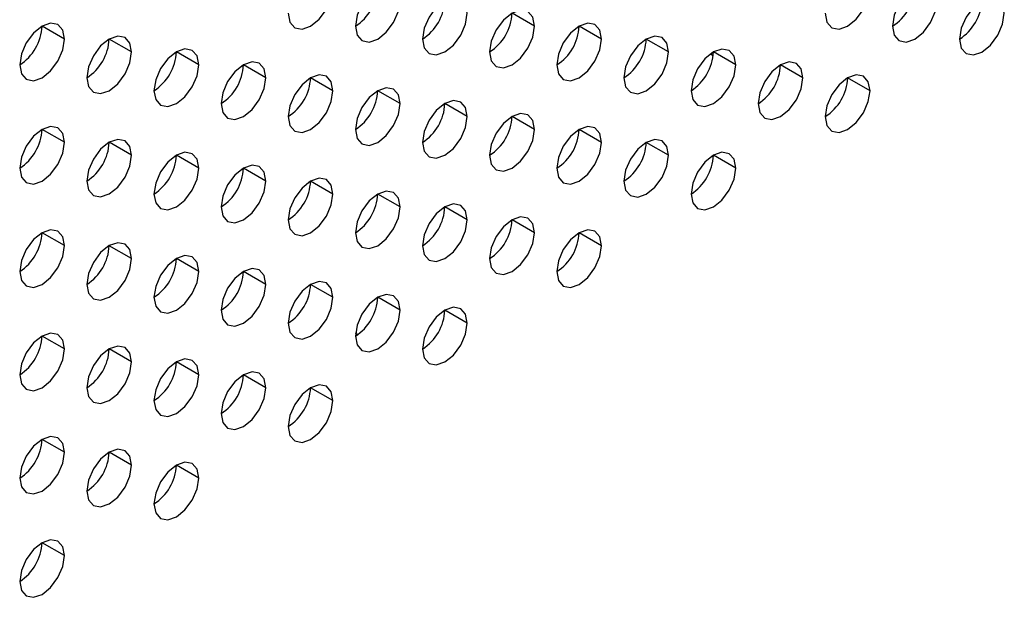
# Model space of a CAD drawing. Header units: millimetres. Extents: x 0 to 1118, y 0 to 864.
# Tile 221 of 256: x 959.7 to 962.82, y 675.05 to 676.87. Entities that reach past the tile are written whole.
import ezdxf

# ---------------------------------------------------------------- set-up
doc = ezdxf.new("R2010")
doc.units = ezdxf.units.MM

msp = doc.modelspace()

# ---------------------------------------------------------------- linework, layer by layer
at = {"color": 7, "linetype": 'Continuous', "lineweight": 25}
for p, q in [((961.3313, 676.8541), (961.2606, 676.8949)), ((959.8463, 676.8134), (959.7756, 676.8542)), ((961.5434, 676.8132), (961.4727, 676.8541)), ((960.0585, 676.7726), (959.9878, 676.8134)), ((961.7555, 676.7724), (961.6848, 676.8132)), ((960.2706, 676.7317), (960.1999, 676.7725)), ((961.8879, 676.7665), (961.8964, 676.7616)), ((961.9677, 676.7315), (961.897, 676.7724)), ((960.4827, 676.6909), (960.412, 676.7317)), ((962.1798, 676.6907), (962.1091, 676.7315)), ((960.6949, 676.65), (960.6242, 676.6908)), ((962.3919, 676.6499), (962.3212, 676.6907)), ((960.907, 676.6092), (960.8363, 676.65)), ((961.1191, 676.5683), (961.0484, 676.6091)), ((961.3313, 676.5275), (961.2606, 676.5683)), ((959.8463, 676.4868), (959.7756, 676.5276)), ((961.5434, 676.4866), (961.4727, 676.5274)), ((960.0585, 676.4459), (959.9878, 676.4868)), ((961.7555, 676.4458), (961.6848, 676.4866)), ((960.2706, 676.4051), (960.1999, 676.4459)), ((961.9677, 676.4049), (961.897, 676.4457)), ((960.4827, 676.3642), (960.412, 676.4051)), ((960.6949, 676.3234), (960.6242, 676.3642)), ((960.907, 676.2825), (960.8363, 676.3234)), ((961.1191, 676.2417), (961.0484, 676.2825)), ((961.3313, 676.2009), (961.2606, 676.2417)), ((959.8463, 676.1602), (959.7756, 676.201)), ((961.5434, 676.16), (961.4727, 676.2008)), ((960.0585, 676.1193), (959.9878, 676.1601)), ((960.2706, 676.0785), (960.1999, 676.1193)), ((960.4827, 676.0376), (960.412, 676.0784)), ((960.6949, 675.9968), (960.6242, 676.0376)), ((960.907, 675.9559), (960.8363, 675.9968)), ((961.1191, 675.9151), (961.0484, 675.9559)), ((959.8463, 675.8335), (959.7756, 675.8744)), ((960.7734, 675.8793), (960.766, 675.8836)), ((960.0585, 675.7927), (959.9878, 675.8335)), ((960.2706, 675.7519), (960.1999, 675.7927)), ((960.4827, 675.711), (960.412, 675.7518)), ((960.6949, 675.6702), (960.6242, 675.711)), ((959.8463, 675.5069), (959.7756, 675.5478)), ((960.0585, 675.4661), (959.9878, 675.5069)), ((960.2706, 675.4252), (960.1999, 675.4661)), ((959.8463, 675.1803), (959.7756, 675.2211))]:
    msp.add_line(p, q, dxfattribs=at)
at = {"color": 7, "linetype": 'Continuous', "lineweight": 25, "flags": 128}
for points in [[(960.907, 676.9358), (960.9016, 676.9639), (960.8863, 676.9816), (960.8634, 676.986), (960.8363, 676.9766), (960.8092, 676.9548), (960.7863, 676.9238), (960.771, 676.8885), (960.7656, 676.8541)], [(962.6041, 676.9356), (962.5987, 676.9638), (962.5833, 676.9814), (962.5604, 676.9859), (962.5333, 676.9765), (962.5063, 676.9546), (962.4833, 676.9237), (962.468, 676.8883), (962.4626, 676.854)], [(960.5534, 676.895), (960.5588, 676.8668), (960.5742, 676.8492), (960.5971, 676.8447), (960.6242, 676.8542), (960.6512, 676.876), (960.6742, 676.9069), (960.6895, 676.9423), (960.6949, 676.9766)], [(962.2505, 676.8948), (962.2559, 676.8667), (962.2712, 676.849), (962.2942, 676.8446), (962.3212, 676.854), (962.3483, 676.8758), (962.3712, 676.9068), (962.3865, 676.9421), (962.3919, 676.9765)], [(960.7656, 676.8541), (960.771, 676.826), (960.7863, 676.8084), (960.8092, 676.8039), (960.8363, 676.8133), (960.8634, 676.8351), (960.8863, 676.8661), (960.9016, 676.9014), (960.907, 676.9358)], [(961.1191, 676.8949), (961.1138, 676.9231), (961.0984, 676.9407), (961.0755, 676.9452), (961.0484, 676.9358), (961.0214, 676.9139), (960.9984, 676.883), (960.9831, 676.8476), (960.9777, 676.8133)], [(962.4626, 676.854), (962.468, 676.8258), (962.4833, 676.8082), (962.5063, 676.8037), (962.5333, 676.8131), (962.5604, 676.835), (962.5833, 676.8659), (962.5987, 676.9013), (962.6041, 676.9356)], [(962.8162, 676.8948), (962.8108, 676.9229), (962.7955, 676.9406), (962.7725, 676.945), (962.7455, 676.9356), (962.7184, 676.9138), (962.6955, 676.8828), (962.6802, 676.8475), (962.6748, 676.8131)], [(960.9777, 676.8133), (960.9831, 676.7852), (960.9984, 676.7675), (961.0214, 676.7631), (961.0484, 676.7725), (961.0755, 676.7943), (961.0984, 676.8252), (961.1138, 676.8606), (961.1191, 676.8949)], [(961.3313, 676.8541), (961.3259, 676.8822), (961.3106, 676.8999), (961.2876, 676.9043), (961.2606, 676.8949), (961.2335, 676.8731), (961.2106, 676.8421), (961.1952, 676.8068), (961.1898, 676.7724)], [(962.6748, 676.8131), (962.6802, 676.785), (962.6955, 676.7673), (962.7184, 676.7629), (962.7455, 676.7723), (962.7725, 676.7941), (962.7955, 676.8251), (962.8108, 676.8604), (962.8162, 676.8948)], [(959.8463, 676.8134), (959.841, 676.8415), (959.8256, 676.8592), (959.8027, 676.8636), (959.7756, 676.8542), (959.7486, 676.8324), (959.7256, 676.8015), (959.7103, 676.7661), (959.7049, 676.7318)], [(961.5434, 676.8132), (961.538, 676.8414), (961.5227, 676.859), (961.4997, 676.8635), (961.4727, 676.8541), (961.4456, 676.8322), (961.4227, 676.8013), (961.4074, 676.766), (961.402, 676.7316)], [(961.1898, 676.7724), (961.1952, 676.7443), (961.2106, 676.7267), (961.2335, 676.7222), (961.2606, 676.7316), (961.2876, 676.7534), (961.3106, 676.7844), (961.3259, 676.8197), (961.3313, 676.8541)], [(959.7049, 676.7318), (959.7103, 676.7036), (959.7256, 676.686), (959.7486, 676.6815), (959.7756, 676.6909), (959.8027, 676.7128), (959.8256, 676.7437), (959.841, 676.779), (959.8463, 676.8134)], [(960.0585, 676.7726), (960.0531, 676.8007), (960.0378, 676.8183), (960.0148, 676.8228), (959.9878, 676.8134), (959.9607, 676.7915), (959.9378, 676.7606), (959.9224, 676.7253), (959.9171, 676.6909)], [(961.402, 676.7316), (961.4074, 676.7035), (961.4227, 676.6858), (961.4456, 676.6814), (961.4727, 676.6908), (961.4997, 676.7126), (961.5227, 676.7435), (961.538, 676.7789), (961.5434, 676.8132)], [(961.7555, 676.7724), (961.7501, 676.8005), (961.7348, 676.8182), (961.7119, 676.8226), (961.6848, 676.8132), (961.6578, 676.7914), (961.6348, 676.7604), (961.6195, 676.7251), (961.6141, 676.6908)], [(959.9171, 676.6909), (959.9224, 676.6628), (959.9378, 676.6451), (959.9607, 676.6407), (959.9878, 676.6501), (960.0148, 676.6719), (960.0378, 676.7029), (960.0531, 676.7382), (960.0585, 676.7726)], [(960.2706, 676.7317), (960.2652, 676.7598), (960.2499, 676.7775), (960.227, 676.7819), (960.1999, 676.7725), (960.1728, 676.7507), (960.1499, 676.7198), (960.1346, 676.6844), (960.1292, 676.6501)], [(961.6141, 676.6908), (961.6195, 676.6626), (961.6348, 676.645), (961.6578, 676.6405), (961.6848, 676.6499), (961.7119, 676.6718), (961.7348, 676.7027), (961.7501, 676.738), (961.7555, 676.7724)], [(961.9677, 676.7315), (961.9623, 676.7597), (961.947, 676.7773), (961.924, 676.7818), (961.897, 676.7724), (961.8699, 676.7505), (961.847, 676.7196), (961.8316, 676.6843), (961.8262, 676.6499)], [(960.4827, 676.6909), (960.4774, 676.719), (960.462, 676.7366), (960.4391, 676.7411), (960.412, 676.7317), (960.385, 676.7099), (960.362, 676.6789), (960.3467, 676.6436), (960.3413, 676.6092)], [(962.1798, 676.6907), (962.1744, 676.7188), (962.1591, 676.7365), (962.1361, 676.7409), (962.1091, 676.7315), (962.082, 676.7097), (962.0591, 676.6788), (962.0438, 676.6434), (962.0384, 676.6091)], [(960.1292, 676.6501), (960.1346, 676.6219), (960.1499, 676.6043), (960.1728, 676.5998), (960.1999, 676.6092), (960.227, 676.6311), (960.2499, 676.662), (960.2652, 676.6973), (960.2706, 676.7317)], [(961.8262, 676.6499), (961.8316, 676.6218), (961.847, 676.6041), (961.8699, 676.5997), (961.897, 676.6091), (961.924, 676.6309), (961.947, 676.6618), (961.9623, 676.6972), (961.9677, 676.7315)], [(960.3413, 676.6092), (960.3467, 676.5811), (960.362, 676.5634), (960.385, 676.559), (960.412, 676.5684), (960.4391, 676.5902), (960.462, 676.6212), (960.4774, 676.6565), (960.4827, 676.6909)], [(960.6949, 676.65), (960.6895, 676.6781), (960.6742, 676.6958), (960.6512, 676.7002), (960.6242, 676.6908), (960.5971, 676.669), (960.5742, 676.6381), (960.5588, 676.6027), (960.5534, 676.5684)], [(962.0384, 676.6091), (962.0438, 676.5809), (962.0591, 676.5633), (962.082, 676.5588), (962.1091, 676.5682), (962.1361, 676.5901), (962.1591, 676.621), (962.1744, 676.6563), (962.1798, 676.6907)], [(962.3919, 676.6499), (962.3865, 676.678), (962.3712, 676.6956), (962.3483, 676.7001), (962.3212, 676.6907), (962.2942, 676.6688), (962.2712, 676.6379), (962.2559, 676.6026), (962.2505, 676.5682)], [(960.5534, 676.5684), (960.5588, 676.5402), (960.5742, 676.5226), (960.5971, 676.5181), (960.6242, 676.5275), (960.6512, 676.5494), (960.6742, 676.5803), (960.6895, 676.6157), (960.6949, 676.65)], [(960.907, 676.6092), (960.9016, 676.6373), (960.8863, 676.6549), (960.8634, 676.6594), (960.8363, 676.65), (960.8092, 676.6282), (960.7863, 676.5972), (960.771, 676.5619), (960.7656, 676.5275)], [(962.2505, 676.5682), (962.2559, 676.5401), (962.2712, 676.5224), (962.2942, 676.518), (962.3212, 676.5274), (962.3483, 676.5492), (962.3712, 676.5802), (962.3865, 676.6155), (962.3919, 676.6499)], [(960.7656, 676.5275), (960.771, 676.4994), (960.7863, 676.4817), (960.8092, 676.4773), (960.8363, 676.4867), (960.8634, 676.5085), (960.8863, 676.5395), (960.9016, 676.5748), (960.907, 676.6092)], [(961.1191, 676.5683), (961.1138, 676.5965), (961.0984, 676.6141), (961.0755, 676.6186), (961.0484, 676.6091), (961.0214, 676.5873), (960.9984, 676.5564), (960.9831, 676.521), (960.9777, 676.4867)], [(961.3313, 676.5275), (961.3259, 676.5556), (961.3106, 676.5733), (961.2876, 676.5777), (961.2606, 676.5683), (961.2335, 676.5465), (961.2106, 676.5155), (961.1952, 676.4802), (961.1898, 676.4458)], [(960.9777, 676.4867), (960.9831, 676.4585), (960.9984, 676.4409), (961.0214, 676.4364), (961.0484, 676.4458), (961.0755, 676.4677), (961.0984, 676.4986), (961.1138, 676.534), (961.1191, 676.5683)], [(959.8463, 676.4868), (959.841, 676.5149), (959.8256, 676.5326), (959.8027, 676.537), (959.7756, 676.5276), (959.7486, 676.5058), (959.7256, 676.4748), (959.7103, 676.4395), (959.7049, 676.4051)], [(961.1898, 676.4458), (961.1952, 676.4177), (961.2106, 676.4), (961.2335, 676.3956), (961.2606, 676.405), (961.2876, 676.4268), (961.3106, 676.4578), (961.3259, 676.4931), (961.3313, 676.5275)], [(961.5434, 676.4866), (961.538, 676.5148), (961.5227, 676.5324), (961.4997, 676.5369), (961.4727, 676.5275), (961.4456, 676.5056), (961.4227, 676.4747), (961.4074, 676.4393), (961.402, 676.405)], [(959.7049, 676.4051), (959.7103, 676.377), (959.7256, 676.3594), (959.7486, 676.3549), (959.7756, 676.3643), (959.8027, 676.3861), (959.8256, 676.4171), (959.841, 676.4524), (959.8463, 676.4868)], [(960.0585, 676.4459), (960.0531, 676.4741), (960.0378, 676.4917), (960.0148, 676.4962), (959.9878, 676.4868), (959.9607, 676.4649), (959.9378, 676.434), (959.9224, 676.3986), (959.9171, 676.3643)], [(961.402, 676.405), (961.4074, 676.3768), (961.4227, 676.3592), (961.4456, 676.3547), (961.4727, 676.3641), (961.4997, 676.386), (961.5227, 676.4169), (961.538, 676.4523), (961.5434, 676.4866)], [(961.7555, 676.4458), (961.7501, 676.4739), (961.7348, 676.4916), (961.7119, 676.496), (961.6848, 676.4866), (961.6578, 676.4648), (961.6348, 676.4338), (961.6195, 676.3985), (961.6141, 676.3641)], [(960.2706, 676.4051), (960.2652, 676.4332), (960.2499, 676.4509), (960.227, 676.4553), (960.1999, 676.4459), (960.1728, 676.4241), (960.1499, 676.3931), (960.1346, 676.3578), (960.1292, 676.3234)], [(961.9677, 676.4049), (961.9623, 676.4331), (961.947, 676.4507), (961.924, 676.4552), (961.897, 676.4458), (961.8699, 676.4239), (961.847, 676.393), (961.8316, 676.3576), (961.8262, 676.3233)], [(959.9171, 676.3643), (959.9224, 676.3362), (959.9378, 676.3185), (959.9607, 676.3141), (959.9878, 676.3235), (960.0148, 676.3453), (960.0378, 676.3762), (960.0531, 676.4116), (960.0585, 676.4459)], [(961.6141, 676.3641), (961.6195, 676.336), (961.6348, 676.3184), (961.6578, 676.3139), (961.6848, 676.3233), (961.7119, 676.3451), (961.7348, 676.3761), (961.7501, 676.4114), (961.7555, 676.4458)], [(960.1292, 676.3234), (960.1346, 676.2953), (960.1499, 676.2777), (960.1728, 676.2732), (960.1999, 676.2826), (960.227, 676.3044), (960.2499, 676.3354), (960.2652, 676.3707), (960.2706, 676.4051)], [(960.4827, 676.3642), (960.4774, 676.3924), (960.462, 676.41), (960.4391, 676.4145), (960.412, 676.4051), (960.385, 676.3832), (960.362, 676.3523), (960.3467, 676.317), (960.3413, 676.2826)], [(961.8262, 676.3233), (961.8316, 676.2951), (961.847, 676.2775), (961.8699, 676.273), (961.897, 676.2825), (961.924, 676.3043), (961.947, 676.3352), (961.9623, 676.3706), (961.9677, 676.4049)], [(960.3413, 676.2826), (960.3467, 676.2545), (960.362, 676.2368), (960.385, 676.2324), (960.412, 676.2418), (960.4391, 676.2636), (960.462, 676.2945), (960.4774, 676.3299), (960.4827, 676.3642)], [(960.6949, 676.3234), (960.6895, 676.3515), (960.6742, 676.3692), (960.6512, 676.3736), (960.6242, 676.3642), (960.5971, 676.3424), (960.5742, 676.3114), (960.5588, 676.2761), (960.5534, 676.2418)], [(960.907, 676.2825), (960.9016, 676.3107), (960.8863, 676.3283), (960.8634, 676.3328), (960.8363, 676.3234), (960.8092, 676.3015), (960.7863, 676.2706), (960.771, 676.2353), (960.7656, 676.2009)], [(960.5534, 676.2418), (960.5588, 676.2136), (960.5742, 676.196), (960.5971, 676.1915), (960.6242, 676.2009), (960.6512, 676.2228), (960.6742, 676.2537), (960.6895, 676.289), (960.6949, 676.3234)], [(960.7656, 676.2009), (960.771, 676.1728), (960.7863, 676.1551), (960.8092, 676.1507), (960.8363, 676.1601), (960.8634, 676.1819), (960.8863, 676.2129), (960.9016, 676.2482), (960.907, 676.2825)], [(961.1191, 676.2417), (961.1138, 676.2698), (961.0984, 676.2875), (961.0755, 676.2919), (961.0484, 676.2825), (961.0214, 676.2607), (960.9984, 676.2298), (960.9831, 676.1944), (960.9777, 676.1601)], [(960.9777, 676.1601), (960.9831, 676.1319), (960.9984, 676.1143), (961.0214, 676.1098), (961.0484, 676.1192), (961.0755, 676.1411), (961.0984, 676.172), (961.1138, 676.2073), (961.1191, 676.2417)], [(961.3313, 676.2009), (961.3259, 676.229), (961.3106, 676.2466), (961.2876, 676.2511), (961.2606, 676.2417), (961.2335, 676.2198), (961.2106, 676.1889), (961.1952, 676.1536), (961.1898, 676.1192)], [(959.8463, 676.1602), (959.841, 676.1883), (959.8256, 676.2059), (959.8027, 676.2104), (959.7756, 676.201), (959.7486, 676.1792), (959.7256, 676.1482), (959.7103, 676.1129), (959.7049, 676.0785)], [(961.5434, 676.16), (961.538, 676.1881), (961.5227, 676.2058), (961.4997, 676.2102), (961.4727, 676.2008), (961.4456, 676.179), (961.4227, 676.1481), (961.4074, 676.1127), (961.402, 676.0784)], [(961.1898, 676.1192), (961.1952, 676.0911), (961.2106, 676.0734), (961.2335, 676.069), (961.2606, 676.0784), (961.2876, 676.1002), (961.3106, 676.1312), (961.3259, 676.1665), (961.3313, 676.2009)], [(959.7049, 676.0785), (959.7103, 676.0504), (959.7256, 676.0327), (959.7486, 676.0283), (959.7756, 676.0377), (959.8027, 676.0595), (959.8256, 676.0905), (959.841, 676.1258), (959.8463, 676.1602)], [(960.0585, 676.1193), (960.0531, 676.1475), (960.0378, 676.1651), (960.0148, 676.1696), (959.9878, 676.1602), (959.9607, 676.1383), (959.9378, 676.1074), (959.9224, 676.072), (959.9171, 676.0377)], [(961.402, 676.0784), (961.4074, 676.0502), (961.4227, 676.0326), (961.4456, 676.0281), (961.4727, 676.0375), (961.4997, 676.0594), (961.5227, 676.0903), (961.538, 676.1257), (961.5434, 676.16)], [(959.9171, 676.0377), (959.9224, 676.0095), (959.9378, 675.9919), (959.9607, 675.9874), (959.9878, 675.9968), (960.0148, 676.0187), (960.0378, 676.0496), (960.0531, 676.085), (960.0585, 676.1193)], [(960.2706, 676.0785), (960.2652, 676.1066), (960.2499, 676.1243), (960.227, 676.1287), (960.1999, 676.1193), (960.1728, 676.0975), (960.1499, 676.0665), (960.1346, 676.0312), (960.1292, 675.9968)], [(960.4827, 676.0376), (960.4774, 676.0658), (960.462, 676.0834), (960.4391, 676.0879), (960.412, 676.0785), (960.385, 676.0566), (960.362, 676.0257), (960.3467, 675.9903), (960.3413, 675.956)], [(960.1292, 675.9968), (960.1346, 675.9687), (960.1499, 675.951), (960.1728, 675.9466), (960.1999, 675.956), (960.227, 675.9778), (960.2499, 676.0088), (960.2652, 676.0441), (960.2706, 676.0785)], [(960.3413, 675.956), (960.3467, 675.9278), (960.362, 675.9102), (960.385, 675.9057), (960.412, 675.9151), (960.4391, 675.937), (960.462, 675.9679), (960.4774, 676.0033), (960.4827, 676.0376)], [(960.6949, 675.9968), (960.6895, 676.0249), (960.6742, 676.0426), (960.6512, 676.047), (960.6242, 676.0376), (960.5971, 676.0158), (960.5742, 675.9848), (960.5588, 675.9495), (960.5534, 675.9151)], [(960.5534, 675.9151), (960.5588, 675.887), (960.5742, 675.8694), (960.5971, 675.8649), (960.6242, 675.8743), (960.6512, 675.8961), (960.6742, 675.9271), (960.6895, 675.9624), (960.6949, 675.9968)], [(960.907, 675.9559), (960.9016, 675.9841), (960.8863, 676.0017), (960.8634, 676.0062), (960.8363, 675.9968), (960.8092, 675.9749), (960.7863, 675.944), (960.771, 675.9086), (960.7656, 675.8743)], [(960.7656, 675.8743), (960.771, 675.8461), (960.7863, 675.8285), (960.8092, 675.824), (960.8363, 675.8335), (960.8634, 675.8553), (960.8863, 675.8862), (960.9016, 675.9216), (960.907, 675.9559)], [(961.1191, 675.9151), (961.1138, 675.9432), (961.0984, 675.9609), (961.0755, 675.9653), (961.0484, 675.9559), (961.0214, 675.9341), (960.9984, 675.9031), (960.9831, 675.8678), (960.9777, 675.8334)], [(960.9777, 675.8334), (960.9831, 675.8053), (960.9984, 675.7877), (961.0214, 675.7832), (961.0484, 675.7926), (961.0755, 675.8144), (961.0984, 675.8454), (961.1138, 675.8807), (961.1191, 675.9151)], [(959.8463, 675.8335), (959.841, 675.8617), (959.8256, 675.8793), (959.8027, 675.8838), (959.7756, 675.8744), (959.7486, 675.8525), (959.7256, 675.8216), (959.7103, 675.7863), (959.7049, 675.7519)], [(959.7049, 675.7519), (959.7103, 675.7238), (959.7256, 675.7061), (959.7486, 675.7017), (959.7756, 675.7111), (959.8027, 675.7329), (959.8256, 675.7639), (959.841, 675.7992), (959.8463, 675.8335)], [(960.0585, 675.7927), (960.0531, 675.8208), (960.0378, 675.8385), (960.0148, 675.8429), (959.9878, 675.8335), (959.9607, 675.8117), (959.9378, 675.7808), (959.9224, 675.7454), (959.9171, 675.7111)], [(960.2706, 675.7519), (960.2652, 675.78), (960.2499, 675.7976), (960.227, 675.8021), (960.1999, 675.7927), (960.1728, 675.7709), (960.1499, 675.7399), (960.1346, 675.7046), (960.1292, 675.6702)], [(959.9171, 675.7111), (959.9224, 675.6829), (959.9378, 675.6653), (959.9607, 675.6608), (959.9878, 675.6702), (960.0148, 675.6921), (960.0378, 675.723), (960.0531, 675.7583), (960.0585, 675.7927)], [(960.1292, 675.6702), (960.1346, 675.6421), (960.1499, 675.6244), (960.1728, 675.62), (960.1999, 675.6294), (960.227, 675.6512), (960.2499, 675.6822), (960.2652, 675.7175), (960.2706, 675.7519)], [(960.4827, 675.711), (960.4774, 675.7391), (960.462, 675.7568), (960.4391, 675.7612), (960.412, 675.7518), (960.385, 675.73), (960.362, 675.6991), (960.3467, 675.6637), (960.3413, 675.6294)], [(960.3413, 675.6294), (960.3467, 675.6012), (960.362, 675.5836), (960.385, 675.5791), (960.412, 675.5885), (960.4391, 675.6104), (960.462, 675.6413), (960.4774, 675.6767), (960.4827, 675.711)], [(960.6949, 675.6702), (960.6895, 675.6983), (960.6742, 675.7159), (960.6512, 675.7204), (960.6242, 675.711), (960.5971, 675.6892), (960.5742, 675.6582), (960.5588, 675.6229), (960.5534, 675.5885)], [(960.5534, 675.5885), (960.5588, 675.5604), (960.5742, 675.5427), (960.5971, 675.5383), (960.6242, 675.5477), (960.6512, 675.5695), (960.6742, 675.6005), (960.6895, 675.6358), (960.6949, 675.6702)], [(959.8463, 675.5069), (959.841, 675.5351), (959.8256, 675.5527), (959.8027, 675.5572), (959.7756, 675.5478), (959.7486, 675.5259), (959.7256, 675.495), (959.7103, 675.4596), (959.7049, 675.4253)], [(959.7049, 675.4253), (959.7103, 675.3972), (959.7256, 675.3795), (959.7486, 675.3751), (959.7756, 675.3845), (959.8027, 675.4063), (959.8256, 675.4372), (959.841, 675.4726), (959.8463, 675.5069)], [(960.0585, 675.4661), (960.0531, 675.4942), (960.0378, 675.5119), (960.0148, 675.5163), (959.9878, 675.5069), (959.9607, 675.4851), (959.9378, 675.4541), (959.9224, 675.4188), (959.9171, 675.3844)], [(959.9171, 675.3844), (959.9224, 675.3563), (959.9378, 675.3387), (959.9607, 675.3342), (959.9878, 675.3436), (960.0148, 675.3654), (960.0378, 675.3964), (960.0531, 675.4317), (960.0585, 675.4661)], [(960.2706, 675.4252), (960.2652, 675.4534), (960.2499, 675.471), (960.227, 675.4755), (960.1999, 675.4661), (960.1728, 675.4442), (960.1499, 675.4133), (960.1346, 675.378), (960.1292, 675.3436)], [(960.1292, 675.3436), (960.1346, 675.3155), (960.1499, 675.2978), (960.1728, 675.2934), (960.1999, 675.3028), (960.227, 675.3246), (960.2499, 675.3555), (960.2652, 675.3909), (960.2706, 675.4252)], [(959.8463, 675.1803), (959.841, 675.2085), (959.8256, 675.2261), (959.8027, 675.2306), (959.7756, 675.2211), (959.7486, 675.1993), (959.7256, 675.1684), (959.7103, 675.133), (959.7049, 675.0987)], [(959.7049, 675.0987), (959.7103, 675.0705), (959.7256, 675.0529), (959.7486, 675.0484), (959.7756, 675.0578), (959.8027, 675.0797), (959.8256, 675.1106), (959.841, 675.146), (959.8463, 675.1803)]]:
    msp.add_lwpolyline(points, dxfattribs=at)
at = {"color": 7, "linetype": 'Continuous', "lineweight": 25}
for centre in [(960.6828, 676.9836), (962.3798, 676.9834), (960.8949, 676.9427), (962.592, 676.9426), (961.107, 676.9019), (959.6221, 676.8612), (961.3192, 676.861), (959.8342, 676.8204), (961.5313, 676.8202), (960.0464, 676.7795), (961.7434, 676.7794), (960.2585, 676.7387), (961.9556, 676.7385), (960.4706, 676.6978), (962.1677, 676.6977), (960.6828, 676.657), (960.8949, 676.6161), (961.107, 676.5753), (959.6221, 676.5346), (961.3192, 676.5344), (959.8342, 676.4937), (961.5313, 676.4936), (960.0464, 676.4529), (961.7434, 676.4527), (960.2585, 676.412), (960.4706, 676.3712), (960.6828, 676.3304), (960.8949, 676.2895), (961.107, 676.2487), (959.6221, 676.208), (961.3192, 676.2078), (959.8342, 676.1671), (960.0464, 676.1263), (960.2585, 676.0854), (960.4706, 676.0446), (960.6828, 676.0037), (960.8949, 675.9629), (959.6221, 675.8814), (959.8342, 675.8405), (960.0464, 675.7997), (960.2585, 675.7588), (960.4706, 675.718), (959.6221, 675.5547), (959.8342, 675.5139), (960.0464, 675.473), (959.6221, 675.2281)]:
    msp.add_arc(centre, 0.1537, 302.6055, 357.3945, dxfattribs=at)

doc.saveas('drawing.dxf')
